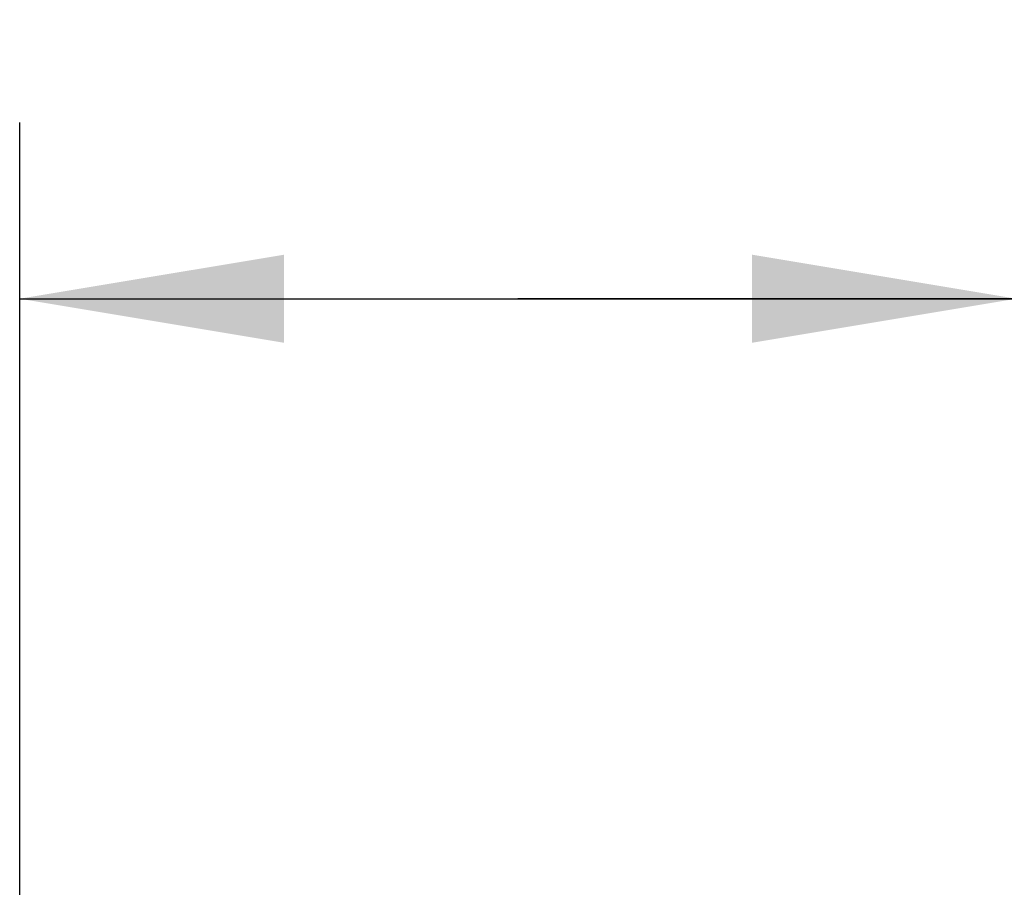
# Model space of a CAD drawing. Header units: millimetres. Extents: x 11 to 407, y 12 to 285.
# Tile 33 of 50: x 133 to 144, y 219 to 228. Entities that reach past the tile are written whole.
import ezdxf

# ---------------------------------------------------------------- set-up
doc = ezdxf.new("R2010")
doc.units = ezdxf.units.MM
doc.header["$LTSCALE"] = 23.1
doc.layers.get('0').update_dxf_attribs({"linetype": 'CONTINUOUS'})
doc.styles.get("Standard").update_dxf_attribs({"font": 'txt', "width": 0.8})
doc.dimstyles.new('DIMSTYLE_3', dxfattribs={"dimtxt": 2.5, "dimasz": 3, "dimexe": 2, "dimexo": 1.5, "dimtad": 1, "dimlfac": 10, "dimzin": 0, "dimdsep": 46, "dimtxsty": 'Standard', "dimblk": '_FILLED', "dimblk1": '_FILLED', "dimblk2": '_FILLED', "dimcen": 0.09, "dimadec": 0, "dimazin": 0, "dimtp": 0.01, "dimtm": 0.01, "dimtfac": 1, "dimtofl": 0, "dimtmove": 0, "dimatfit": 3, "dimldrblk": '_FILLED', "dimfxl": 1, "dimtolj": 1, "dimtzin": 0, "dimarcsym": 0})

# ---------------------------------------------------------------- blocks, each defined once
blk = doc.blocks.new('_FILLED')
at = {"color": 0, "linetype": 'ByBlock'}
blk.add_solid([(0, 0), (-1, 0.1667), (-1, -0.1667)], dxfattribs=at)
blk = doc.blocks.new('*D6')
at = {"color": 2, "linetype": 'Continuous', "transparency": 16777216}
for p, q in [((132.609, 211.541), (132.609, 227.294)), ((143.924, 203.372), (143.924, 227.294)), ((132.609, 225.294), (138.266, 225.294)), ((143.924, 225.294), (138.266, 225.294)), ((138.266, 225.294), (156.169, 225.294))]:
    blk.add_line(p, q, dxfattribs=at)
at = {"color": 2, "linetype": 'Continuous', "transparency": 16777216, "xscale": 3, "yscale": 3, "zscale": 3}
for p, rotation in [((132.609, 225.294), 179.9999999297), ((143.924, 225.294), 359.9999999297)]:
    blk.add_blockref('_FILLED', p, dxfattribs=dict(at, rotation=rotation))
at = {"color": 2, "linetype": 'Continuous', "transparency": 16777216, "insert": (144.169, 228.419), "char_height": 2.5, "width": 12, "attachment_point": 1, "line_spacing_factor": 0.9}
blk.add_mtext('113.15', dxfattribs=at)

msp = doc.modelspace()

# ---------------------------------------------------------------- dimensions: what is measured, and where the dimension line sits
at = {"color": 2, "linetype": 'Continuous'}
dim = msp.add_linear_dim(base=(132.609, 225.2943), p1=(143.924, 201.8722), p2=(132.609, 210.0407), angle=180, dimstyle='DIMSTYLE_3', dxfattribs=at)
dim.commit()
dim.dimension.update_dxf_attribs({"geometry": '*D6', "text_midpoint": (150.1694, 225.2943), "dimtype": 160})

doc.saveas('drawing.dxf')
